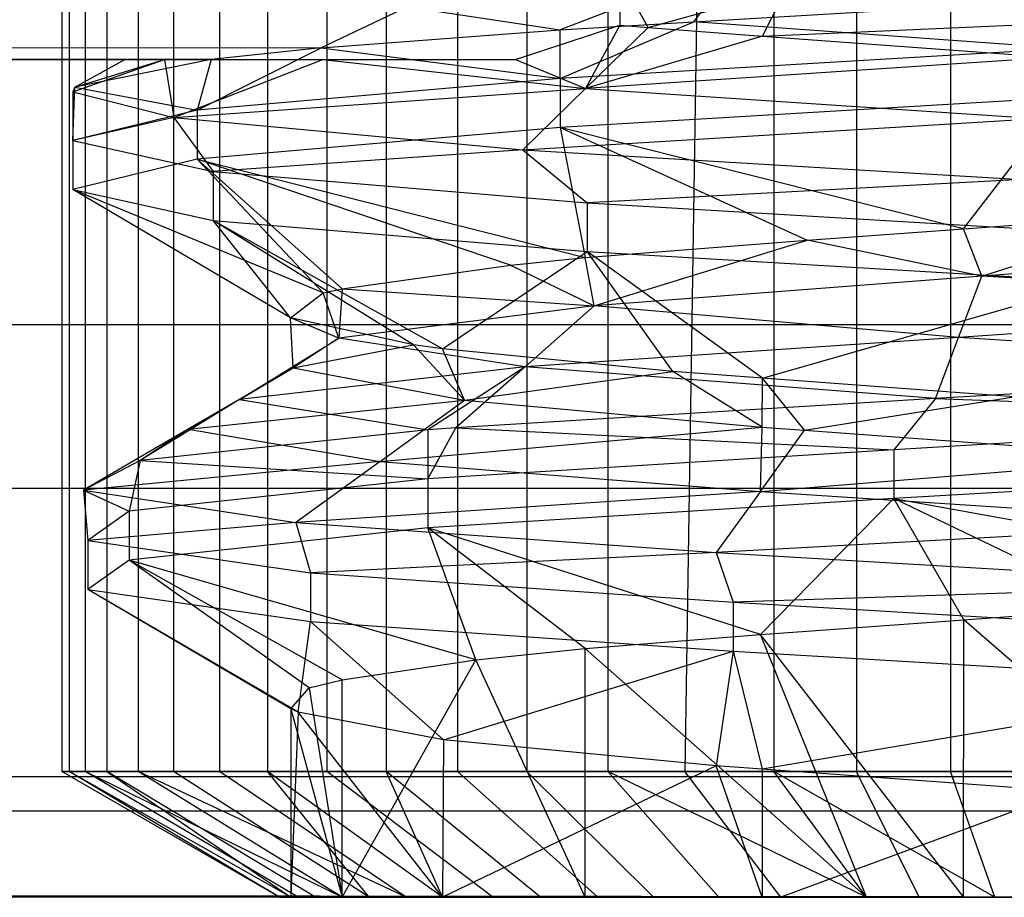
# Model space of a CAD drawing. Extents: x -23.4 to 23.6, y 0.3 to 4.
# Tile 70 of 189: x -17.297 to -17.2276, y 2.5211 to 2.583. Entities that reach past the tile are written whole.
import ezdxf

# ---------------------------------------------------------------- set-up
doc = ezdxf.new("R2010")
doc.units = 0
doc.header["$MEASUREMENT"] = 0
doc.layers.get('0').update_dxf_attribs({"color": 13, "linetype": 'CONTINUOUS'})

# ---------------------------------------------------------------- blocks, each defined once
blk = doc.blocks.new('FOURTY_V_PM_STL')
at = {"color": 0}
for p, q in [((-17.294064, 2.796708, -0.154058), (-17.294064, 2.529983, -0.154058)), ((-17.294064, 2.796708, -0.154058), (-17.294064, 2.529983, -0.154058)), ((-17.293553, 2.796708, -0.167053), (-17.293553, 2.529983, -0.167053)), ((-17.293553, 2.796708, -0.167053), (-17.293553, 2.529983, -0.167053)), ((-17.292428, 2.796708, -0.141157), (-17.292428, 2.529983, -0.141157)), ((-17.292428, 2.796708, -0.141157), (-17.292428, 2.529983, -0.141157)), ((-17.290913, 2.796708, -0.179787), (-17.290913, 2.529983, -0.179787)), ((-17.290913, 2.796708, -0.179787), (-17.290913, 2.529983, -0.179787)), ((-17.28869, 2.796708, -0.128701), (-17.28869, 2.529983, -0.128701)), ((-17.28869, 2.796708, -0.128701), (-17.28869, 2.529983, -0.128701)), ((-17.286211, 2.796708, -0.191912), (-17.286211, 2.529983, -0.191912)), ((-17.286211, 2.796708, -0.191912), (-17.286211, 2.529983, -0.191912)), ((-17.282954, 2.796708, -0.11703), (-17.282954, 2.529983, -0.11703)), ((-17.282954, 2.796708, -0.11703), (-17.282954, 2.529983, -0.11703)), ((-17.279578, 2.796708, -0.203097), (-17.279578, 2.529983, -0.203097)), ((-17.279578, 2.796708, -0.203097), (-17.279578, 2.529983, -0.203097)), ((-17.275374, 2.796708, -0.106462), (-17.275374, 2.529983, -0.106462)), ((-17.275374, 2.796708, -0.106462), (-17.275374, 2.529983, -0.106462)), ((-17.271194, 2.796708, -0.213039), (-17.271194, 2.529983, -0.213039)), ((-17.271194, 2.796708, -0.213039), (-17.271194, 2.529983, -0.213039)), ((-17.266158, 2.796708, -0.097286), (-17.266158, 2.529983, -0.097286)), ((-17.266158, 2.796708, -0.097286), (-17.266158, 2.529983, -0.097286)), ((-17.261289, 2.796708, -0.221465), (-17.261289, 2.529983, -0.221465)), ((-17.261289, 2.796708, -0.221465), (-17.261289, 2.529983, -0.221465)), ((-17.255559, 2.796708, -0.089752), (-17.255559, 2.529983, -0.089752)), ((-17.255559, 2.796708, -0.089752), (-17.255559, 2.529983, -0.089752)), ((-17.243864, 2.796708, -0.084066), (-17.243864, 2.529983, -0.084066)), ((-17.243864, 2.796708, -0.084066), (-17.243864, 2.529983, -0.084066)), ((-17.238026, 2.796708, -0.232899), (-17.238026, 2.529983, -0.232899)), ((-17.238026, 2.796708, -0.232899), (-17.238026, 2.529983, -0.232899)), ((-17.231392, 2.796708, -0.080382), (-17.231392, 2.529983, -0.080382)), ((-17.231392, 2.796708, -0.080382), (-17.231392, 2.529983, -0.080382)), ((-17.249147, 2.593727, -0.2277), (-17.250131, 2.529983, -0.228146)), ((-17.249147, 2.593727, -0.2277), (-17.250131, 2.529983, -0.228146)), ((-17.246246, 2.587143, -0.094142), (-17.258917, 2.582271, -0.09286)), ((-17.246246, 2.587143, -0.094142), (-17.258917, 2.582271, -0.09286)), ((-17.249512, 2.582837, -0.087437), (-17.246246, 2.587143, -0.094142)), ((-17.249512, 2.582837, -0.087437), (-17.246246, 2.587143, -0.094142)), ((-17.252727, 2.582431, -0.208219), (-17.254717, 2.586041, -0.206693)), ((-17.254717, 2.586041, -0.206693), (-17.254717, 2.582598, -0.206693)), ((-17.252727, 2.582431, -0.208219), (-17.24298, 2.585137, -0.214113)), ((-17.252727, 2.582431, -0.208219), (-17.24298, 2.585137, -0.214113)), ((-17.249512, 2.582837, -0.087437), (-17.215397, 2.584848, -0.079571)), ((-17.249512, 2.582837, -0.087437), (-17.215397, 2.584848, -0.079571)), ((-17.244669, 2.581815, -0.213259), (-17.24298, 2.585137, -0.214113)), ((-17.244669, 2.581815, -0.213259), (-17.24298, 2.585137, -0.214113)), ((-17.269698, 2.583896, -0.108268), (-17.275794, 2.580987, -0.108268)), ((-17.269698, 2.583896, -0.108268), (-17.275794, 2.580987, -0.108268)), ((-17.269698, 2.583896, -0.108268), (-17.258917, 2.582271, -0.09286)), ((-17.269698, 2.583896, -0.108268), (-17.258917, 2.582271, -0.09286)), ((-17.258917, 2.578827, -0.09286), (-17.249512, 2.582837, -0.087437)), ((-17.258917, 2.578827, -0.09286), (-17.249512, 2.582837, -0.087437)), ((-17.258917, 2.582271, -0.09286), (-17.249512, 2.582837, -0.087437)), ((-17.258917, 2.582271, -0.09286), (-17.249512, 2.582837, -0.087437)), ((-17.223357, 2.580934, -0.079979), (-17.249512, 2.582837, -0.087437)), ((-17.223357, 2.580934, -0.079979), (-17.249512, 2.582837, -0.087437)), ((-17.244669, 2.581815, -0.213259), (-17.215397, 2.583126, -0.220472)), ((-17.244669, 2.581815, -0.213259), (-17.215397, 2.583126, -0.220472)), ((-17.275794, 2.580987, -0.108268), (-17.258917, 2.582271, -0.09286)), ((-17.275794, 2.580987, -0.108268), (-17.258917, 2.582271, -0.09286)), ((-17.262085, 2.580173, -0.206693), (-17.254717, 2.582598, -0.206693)), ((-17.262085, 2.580173, -0.206693), (-17.254717, 2.582598, -0.206693)), ((-17.258917, 2.578827, -0.09286), (-17.258917, 2.582271, -0.09286)), ((-17.258917, 2.578827, -0.09286), (-17.258917, 2.582271, -0.09286)), ((-17.254717, 2.582598, -0.206693), (-17.257149, 2.578125, -0.214227)), ((-17.254717, 2.582598, -0.206693), (-17.257149, 2.578125, -0.214227)), ((-17.257149, 2.578125, -0.214227), (-17.252727, 2.582431, -0.208219)), ((-17.257149, 2.578125, -0.214227), (-17.252727, 2.582431, -0.208219)), ((-17.254717, 2.582598, -0.206693), (-17.252727, 2.582431, -0.208219)), ((-17.252727, 2.582431, -0.208219), (-17.244669, 2.581815, -0.213259)), ((-17.252727, 2.582431, -0.208219), (-17.244669, 2.581815, -0.213259)), ((-17.244669, 2.581815, -0.213259), (-17.257149, 2.578125, -0.214227)), ((-17.244669, 2.581815, -0.213259), (-17.257149, 2.578125, -0.214227)), ((-17.244669, 2.581815, -0.213259), (-17.224276, 2.580328, -0.219843)), ((-17.244669, 2.581815, -0.213259), (-17.224276, 2.580328, -0.219843)), ((-17.275794, 2.580987, -0.108268), (-18.435832, 2.580173, -0.108268)), ((-17.275794, 2.580987, -0.108268), (-18.435832, 2.580173, -0.108268)), ((-17.284529, 2.576606, -0.121558), (-17.275794, 2.580987, -0.108268)), ((-17.284529, 2.576606, -0.121558), (-17.275794, 2.580987, -0.108268)), ((-17.275794, 2.580987, -0.108268), (-17.283552, 2.580173, -0.119737)), ((-17.275794, 2.580987, -0.108268), (-17.283552, 2.580173, -0.119737)), ((-17.275794, 2.580987, -0.108268), (-17.258917, 2.578827, -0.09286)), ((-17.275794, 2.580987, -0.108268), (-17.258917, 2.578827, -0.09286)), ((-17.223357, 2.580934, -0.079979), (-17.258917, 2.578827, -0.09286)), ((-17.223357, 2.580934, -0.079979), (-17.258917, 2.578827, -0.09286)), ((-23.16028, 2.580173, -0.206693), (-17.262085, 2.580173, -0.206693)), ((-23.16028, 2.580173, -0.206693), (-17.262085, 2.580173, -0.206693)), ((-17.283552, 2.580173, -0.119737), (-18.435832, 2.580173, -0.108268)), ((-17.283552, 2.580173, -0.119737), (-18.435832, 2.580173, -0.108268)), ((-17.293301, 2.577901, -0.1586), (-17.286838, 2.580173, -0.171043)), ((-17.293301, 2.577901, -0.1586), (-17.286838, 2.580173, -0.171043)), ((-17.283552, 2.580173, -0.119737), (-17.293151, 2.578216, -0.152517)), ((-17.293151, 2.578216, -0.152517), (-17.289631, 2.580173, -0.145092)), ((-17.293151, 2.578216, -0.152517), (-17.289631, 2.580173, -0.145092)), ((-17.293151, 2.578216, -0.152517), (-17.286838, 2.580173, -0.171043)), ((-17.293151, 2.578216, -0.152517), (-17.286838, 2.580173, -0.171043)), ((-17.283552, 2.580173, -0.119737), (-17.293151, 2.578216, -0.152517)), ((-17.289631, 2.580173, -0.145092), (-17.286838, 2.580173, -0.171043)), ((-17.283552, 2.580173, -0.119737), (-17.289631, 2.580173, -0.145092)), ((-17.283552, 2.580173, -0.119737), (-17.289631, 2.580173, -0.145092)), ((-17.289631, 2.580173, -0.145092), (-17.286838, 2.580173, -0.171043)), ((-17.286838, 2.580173, -0.171043), (-17.275673, 2.580173, -0.193104)), ((-17.286838, 2.580173, -0.171043), (-17.275673, 2.580173, -0.193104)), ((-17.286838, 2.580173, -0.171043), (-17.286172, 2.576085, -0.190048)), ((-17.286838, 2.580173, -0.171043), (-17.286172, 2.576085, -0.190048)), ((-17.286172, 2.576085, -0.190048), (-17.275673, 2.580173, -0.193104)), ((-17.286172, 2.576085, -0.190048), (-17.275673, 2.580173, -0.193104)), ((-17.283552, 2.580173, -0.119737), (-17.284529, 2.576606, -0.121558)), ((-17.283552, 2.580173, -0.119737), (-17.284529, 2.576606, -0.121558)), ((-17.275673, 2.580173, -0.193104), (-17.262085, 2.580173, -0.206693)), ((-17.275673, 2.580173, -0.193104), (-17.262085, 2.580173, -0.206693)), ((-17.275673, 2.580173, -0.193104), (-17.257149, 2.578125, -0.214227)), ((-17.275673, 2.580173, -0.193104), (-17.257149, 2.578125, -0.214227)), ((-17.262085, 2.580173, -0.206693), (-17.257149, 2.578125, -0.214227)), ((-17.262085, 2.580173, -0.206693), (-17.257149, 2.578125, -0.214227)), ((-17.224276, 2.580328, -0.219843), (-17.257149, 2.578125, -0.214227)), ((-17.224276, 2.580328, -0.219843), (-17.257149, 2.578125, -0.214227)), ((-17.258917, 2.578827, -0.09286), (-17.284529, 2.576606, -0.121558)), ((-17.258917, 2.578827, -0.09286), (-17.284529, 2.576606, -0.121558)), ((-17.258917, 2.578827, -0.09286), (-17.258917, 2.575382, -0.09286)), ((-17.258917, 2.578827, -0.09286), (-17.258917, 2.575382, -0.09286)), ((-17.293151, 2.578216, -0.152517), (-17.293301, 2.577901, -0.1586)), ((-17.293301, 2.574456, -0.1586), (-17.293151, 2.578216, -0.152517)), ((-17.293151, 2.578216, -0.152517), (-17.293301, 2.577901, -0.1586)), ((-17.293301, 2.574456, -0.1586), (-17.293151, 2.578216, -0.152517)), ((-17.293301, 2.577901, -0.1586), (-17.286172, 2.576085, -0.190048)), ((-17.293301, 2.577901, -0.1586), (-17.286172, 2.576085, -0.190048)), ((-17.293301, 2.577901, -0.1586), (-17.293301, 2.574456, -0.1586)), ((-17.293301, 2.577901, -0.1586), (-17.293301, 2.574456, -0.1586)), ((-17.293151, 2.578216, -0.152517), (-17.284529, 2.576606, -0.121558)), ((-17.293151, 2.578216, -0.152517), (-17.284529, 2.576606, -0.121558)), ((-17.286172, 2.576085, -0.190048), (-17.257149, 2.578125, -0.214227)), ((-17.286172, 2.576085, -0.190048), (-17.257149, 2.578125, -0.214227)), ((-17.261569, 2.573819, -0.220234), (-17.257149, 2.578125, -0.214227)), ((-17.261569, 2.573819, -0.220234), (-17.257149, 2.578125, -0.214227)), ((-17.257149, 2.578125, -0.214227), (-17.225327, 2.576022, -0.227227)), ((-17.257149, 2.578125, -0.214227), (-17.225327, 2.576022, -0.227227)), ((-17.223357, 2.577489, -0.079979), (-17.258917, 2.575382, -0.09286)), ((-17.223357, 2.577489, -0.079979), (-17.258917, 2.575382, -0.09286)), ((-17.230472, 2.568247, -0.096318), (-17.223357, 2.577489, -0.079979)), ((-17.230472, 2.568247, -0.096318), (-17.223357, 2.577489, -0.079979)), ((-17.284529, 2.576606, -0.121558), (-17.293301, 2.574456, -0.1586)), ((-17.284529, 2.576606, -0.121558), (-17.293301, 2.574456, -0.1586)), ((-17.284529, 2.576606, -0.121558), (-17.284529, 2.573161, -0.121558)), ((-17.284529, 2.576606, -0.121558), (-17.284529, 2.573161, -0.121558)), ((-17.286172, 2.576085, -0.190048), (-17.293301, 2.574456, -0.1586)), ((-17.286172, 2.576085, -0.190048), (-17.293301, 2.574456, -0.1586)), ((-17.286172, 2.576085, -0.190048), (-17.261569, 2.573819, -0.220234)), ((-17.286172, 2.576085, -0.190048), (-17.261569, 2.573819, -0.220234)), ((-17.286172, 2.576085, -0.190048), (-17.283392, 2.57228, -0.195511)), ((-17.286172, 2.576085, -0.190048), (-17.283392, 2.57228, -0.195511)), ((-17.261569, 2.573819, -0.220234), (-17.225327, 2.576022, -0.227227)), ((-17.261569, 2.573819, -0.220234), (-17.225327, 2.576022, -0.227227)), ((-17.258917, 2.575382, -0.09286), (-17.284529, 2.573161, -0.121558)), ((-17.258917, 2.575382, -0.09286), (-17.284529, 2.573161, -0.121558)), ((-17.230472, 2.568247, -0.096318), (-17.258917, 2.575382, -0.09286)), ((-17.258917, 2.575382, -0.09286), (-17.257171, 2.566207, -0.110333)), ((-17.258917, 2.575382, -0.09286), (-17.257171, 2.566207, -0.110333)), ((-17.258917, 2.575382, -0.09286), (-17.2415, 2.567443, -0.100151)), ((-17.258917, 2.575382, -0.09286), (-17.2415, 2.567443, -0.100151)), ((-17.230472, 2.568247, -0.096318), (-17.258917, 2.575382, -0.09286)), ((-17.293301, 2.574456, -0.1586), (-17.283392, 2.57228, -0.195511)), ((-17.293301, 2.574456, -0.1586), (-17.283392, 2.57228, -0.195511)), ((-17.293301, 2.574456, -0.1586), (-17.293301, 2.571011, -0.1586)), ((-17.293301, 2.574456, -0.1586), (-17.293301, 2.571011, -0.1586)), ((-17.261569, 2.573819, -0.220234), (-17.283392, 2.57228, -0.195511)), ((-17.261569, 2.573819, -0.220234), (-17.283392, 2.57228, -0.195511)), ((-17.261569, 2.573819, -0.220234), (-17.226379, 2.571716, -0.234611)), ((-17.261569, 2.573819, -0.220234), (-17.226379, 2.571716, -0.234611)), ((-17.261569, 2.573819, -0.220234), (-17.257021, 2.570081, -0.223339)), ((-17.261569, 2.573819, -0.220234), (-17.257021, 2.570081, -0.223339)), ((-17.284529, 2.573161, -0.121558), (-17.293301, 2.571011, -0.1586)), ((-17.284529, 2.573161, -0.121558), (-17.293301, 2.571011, -0.1586)), ((-17.262423, 2.565685, -0.115567), (-17.284529, 2.573161, -0.121558)), ((-17.284529, 2.573161, -0.121558), (-17.257171, 2.566207, -0.110333)), ((-17.284529, 2.573161, -0.121558), (-17.257171, 2.566207, -0.110333)), ((-17.274297, 2.564016, -0.135145), (-17.284529, 2.573161, -0.121558)), ((-17.262423, 2.565685, -0.115567), (-17.284529, 2.573161, -0.121558)), ((-17.274297, 2.564016, -0.135145), (-17.284529, 2.573161, -0.121558)), ((-17.275635, 2.56372, -0.139052), (-17.284529, 2.573161, -0.121558)), ((-17.275635, 2.56372, -0.139052), (-17.284529, 2.573161, -0.121558)), ((-17.283392, 2.57228, -0.195511), (-17.257021, 2.570081, -0.223339)), ((-17.283392, 2.57228, -0.195511), (-17.257021, 2.570081, -0.223339)), ((-17.283392, 2.57228, -0.195511), (-17.283392, 2.568835, -0.195511)), ((-17.283392, 2.57228, -0.195511), (-17.283392, 2.568835, -0.195511)), ((-17.226379, 2.571716, -0.234611), (-17.257021, 2.570081, -0.223339)), ((-17.226379, 2.571716, -0.234611), (-17.257021, 2.570081, -0.223339)), ((-17.293301, 2.571011, -0.1586), (-17.283392, 2.568835, -0.195511)), ((-17.275635, 2.56372, -0.139052), (-17.293301, 2.571011, -0.1586)), ((-17.275635, 2.56372, -0.139052), (-17.293301, 2.571011, -0.1586)), ((-17.277953, 2.561972, -0.164893), (-17.293301, 2.571011, -0.1586)), ((-17.277953, 2.561972, -0.164893), (-17.293301, 2.571011, -0.1586)), ((-17.293301, 2.571011, -0.1586), (-17.283392, 2.568835, -0.195511)), ((-17.257021, 2.570081, -0.223339), (-17.220972, 2.567952, -0.235189)), ((-17.257021, 2.570081, -0.223339), (-17.220972, 2.567952, -0.235189)), ((-17.257021, 2.570081, -0.223339), (-17.257021, 2.566636, -0.223339)), ((-17.257021, 2.570081, -0.223339), (-17.257021, 2.566636, -0.223339)), ((-17.283392, 2.568835, -0.195511), (-17.257021, 2.566636, -0.223339)), ((-17.277953, 2.561972, -0.164893), (-17.283392, 2.568835, -0.195511)), ((-17.269262, 2.560061, -0.190141), (-17.283392, 2.568835, -0.195511)), ((-17.277953, 2.561972, -0.164893), (-17.283392, 2.568835, -0.195511)), ((-17.269262, 2.560061, -0.190141), (-17.283392, 2.568835, -0.195511)), ((-17.267239, 2.55979, -0.193267), (-17.283392, 2.568835, -0.195511)), ((-17.267239, 2.55979, -0.193267), (-17.283392, 2.568835, -0.195511)), ((-17.283392, 2.568835, -0.195511), (-17.257021, 2.566636, -0.223339)), ((-17.230472, 2.568247, -0.096318), (-17.215467, 2.569341, -0.094488)), ((-17.230472, 2.568247, -0.096318), (-17.215467, 2.569341, -0.094488)), ((-17.229195, 2.564895, -0.096018), (-17.215467, 2.569341, -0.094488)), ((-17.229195, 2.564895, -0.096018), (-17.215467, 2.569341, -0.094488)), ((-17.2415, 2.567443, -0.100151), (-17.230472, 2.568247, -0.096318)), ((-17.2415, 2.567443, -0.100151), (-17.230472, 2.568247, -0.096318)), ((-17.229195, 2.564895, -0.096018), (-17.230472, 2.568247, -0.096318)), ((-17.229195, 2.564895, -0.096018), (-17.230472, 2.568247, -0.096318)), ((-17.257171, 2.566207, -0.110333), (-17.2415, 2.567443, -0.100151)), ((-17.257171, 2.566207, -0.110333), (-17.2415, 2.567443, -0.100151)), ((-17.256533, 2.562821, -0.109775), (-17.2415, 2.567443, -0.100151)), ((-17.256533, 2.562821, -0.109775), (-17.2415, 2.567443, -0.100151)), ((-17.229195, 2.564895, -0.096018), (-17.2415, 2.567443, -0.100151)), ((-17.229195, 2.564895, -0.096018), (-17.2415, 2.567443, -0.100151)), ((-17.197535, 2.567204, -0.097074), (-17.229195, 2.564895, -0.096018)), ((-17.197535, 2.567204, -0.097074), (-17.229195, 2.564895, -0.096018)), ((-17.267239, 2.55979, -0.193267), (-17.257021, 2.566636, -0.223339)), ((-17.267239, 2.55979, -0.193267), (-17.257021, 2.566636, -0.223339)), ((-17.262423, 2.565685, -0.115567), (-17.257171, 2.566207, -0.110333)), ((-17.262423, 2.565685, -0.115567), (-17.257171, 2.566207, -0.110333)), ((-17.256533, 2.562821, -0.109775), (-17.257171, 2.566207, -0.110333)), ((-17.256533, 2.562821, -0.109775), (-17.257171, 2.566207, -0.110333)), ((-17.257021, 2.566636, -0.223339), (-17.220972, 2.564507, -0.235189)), ((-17.250991, 2.558176, -0.209453), (-17.257021, 2.566636, -0.223339)), ((-17.250991, 2.558176, -0.209453), (-17.257021, 2.566636, -0.223339)), ((-17.244669, 2.557701, -0.213259), (-17.257021, 2.566636, -0.223339)), ((-17.244669, 2.557701, -0.213259), (-17.257021, 2.566636, -0.223339)), ((-17.257021, 2.566636, -0.223339), (-17.220972, 2.564507, -0.235189)), ((-17.274297, 2.564016, -0.135145), (-17.262423, 2.565685, -0.115567)), ((-17.274297, 2.564016, -0.135145), (-17.262423, 2.565685, -0.115567)), ((-17.262423, 2.565685, -0.115567), (-17.256533, 2.562821, -0.109775)), ((-17.262423, 2.565685, -0.115567), (-17.256533, 2.562821, -0.109775)), ((-17.229195, 2.564895, -0.096018), (-17.256533, 2.562821, -0.109775)), ((-17.229195, 2.564895, -0.096018), (-17.256533, 2.562821, -0.109775)), ((-17.230828, 2.560589, -0.088741), (-17.229195, 2.564895, -0.096018)), ((-17.230828, 2.560589, -0.088741), (-17.229195, 2.564895, -0.096018)), ((-17.195423, 2.562898, -0.089922), (-17.229195, 2.564895, -0.096018)), ((-17.195423, 2.562898, -0.089922), (-17.229195, 2.564895, -0.096018)), ((-17.275635, 2.56372, -0.139052), (-17.274297, 2.564016, -0.135145)), ((-17.274297, 2.564016, -0.135145), (-17.274536, 2.560522, -0.135788)), ((-17.274297, 2.564016, -0.135145), (-17.256533, 2.562821, -0.109775)), ((-17.274297, 2.564016, -0.135145), (-17.256533, 2.562821, -0.109775)), ((-17.244669, 2.557701, -0.213259), (-17.220972, 2.564507, -0.235189)), ((-17.244669, 2.557701, -0.213259), (-17.220972, 2.564507, -0.235189)), ((-17.277953, 2.561972, -0.164893), (-17.275635, 2.56372, -0.139052)), ((-17.277953, 2.561972, -0.164893), (-17.275635, 2.56372, -0.139052)), ((-17.274536, 2.560522, -0.135788), (-17.275635, 2.56372, -0.139052)), ((-17.256533, 2.562821, -0.109775), (-17.274536, 2.560522, -0.135788)), ((-17.256533, 2.562821, -0.109775), (-17.274536, 2.560522, -0.135788)), ((-17.261405, 2.558515, -0.104127), (-17.256533, 2.562821, -0.109775)), ((-17.261405, 2.558515, -0.104127), (-17.256533, 2.562821, -0.109775)), ((-17.230828, 2.560589, -0.088741), (-17.256533, 2.562821, -0.109775)), ((-17.230828, 2.560589, -0.088741), (-17.256533, 2.562821, -0.109775)), ((-17.195423, 2.562898, -0.089922), (-17.230828, 2.560589, -0.088741)), ((-17.195423, 2.562898, -0.089922), (-17.230828, 2.560589, -0.088741)), ((-17.274536, 2.560522, -0.135788), (-17.277953, 2.561972, -0.164893)), ((-17.274536, 2.560522, -0.135788), (-17.277953, 2.561972, -0.164893)), ((-17.277771, 2.558433, -0.166289), (-17.277953, 2.561972, -0.164893)), ((-17.277771, 2.558433, -0.166289), (-17.277953, 2.561972, -0.164893)), ((-17.269262, 2.560061, -0.190141), (-17.277953, 2.561972, -0.164893)), ((-17.269262, 2.560061, -0.190141), (-17.277953, 2.561972, -0.164893)), ((23.138932, 2.561477, -0.766727), (-23.16028, 2.561477, -0.766727)), ((23.138932, 2.561477, -0.766727), (-23.16028, 2.561477, -0.766727)), ((-17.28154, 2.556216, -0.13322), (-17.274536, 2.560522, -0.135788)), ((-17.28154, 2.556216, -0.13322), (-17.274536, 2.560522, -0.135788)), ((-17.274536, 2.560522, -0.135788), (-17.277771, 2.558433, -0.166289)), ((-17.274536, 2.560522, -0.135788), (-17.277771, 2.558433, -0.166289)), ((-17.261405, 2.558515, -0.104127), (-17.274536, 2.560522, -0.135788)), ((-17.261405, 2.558515, -0.104127), (-17.274536, 2.560522, -0.135788)), ((-17.230828, 2.560589, -0.088741), (-17.261405, 2.558515, -0.104127)), ((-17.230828, 2.560589, -0.088741), (-17.261405, 2.558515, -0.104127)), ((-17.232467, 2.556283, -0.081464), (-17.230828, 2.560589, -0.088741)), ((-17.232467, 2.556283, -0.081464), (-17.230828, 2.560589, -0.088741)), ((-17.196535, 2.558401, -0.081889), (-17.230828, 2.560589, -0.088741)), ((-17.196535, 2.558401, -0.081889), (-17.230828, 2.560589, -0.088741)), ((-17.277771, 2.558433, -0.166289), (-17.269262, 2.560061, -0.190141)), ((-17.277771, 2.558433, -0.166289), (-17.269262, 2.560061, -0.190141)), ((-17.265671, 2.556151, -0.195433), (-17.269262, 2.560061, -0.190141)), ((-17.267239, 2.55979, -0.193267), (-17.269262, 2.560061, -0.190141)), ((-17.265671, 2.556151, -0.195433), (-17.267239, 2.55979, -0.193267)), ((-17.250991, 2.558176, -0.209453), (-17.267239, 2.55979, -0.193267)), ((-17.250991, 2.558176, -0.209453), (-17.267239, 2.55979, -0.193267)), ((-17.285157, 2.554127, -0.167332), (-17.277771, 2.558433, -0.166289)), ((-17.285157, 2.554127, -0.167332), (-17.277771, 2.558433, -0.166289)), ((-17.261405, 2.558515, -0.104127), (-17.28154, 2.556216, -0.13322)), ((-17.261405, 2.558515, -0.104127), (-17.28154, 2.556216, -0.13322)), ((-17.28154, 2.556216, -0.13322), (-17.277771, 2.558433, -0.166289)), ((-17.28154, 2.556216, -0.13322), (-17.277771, 2.558433, -0.166289)), ((-17.277771, 2.558433, -0.166289), (-17.265671, 2.556151, -0.195433)), ((-17.277771, 2.558433, -0.166289), (-17.265671, 2.556151, -0.195433)), ((-17.261405, 2.558515, -0.104127), (-17.268257, 2.55406, -0.100248)), ((-17.261405, 2.558515, -0.104127), (-17.268257, 2.55406, -0.100248)), ((-17.261405, 2.558515, -0.104127), (-17.266276, 2.554209, -0.098478)), ((-17.261405, 2.558515, -0.104127), (-17.266276, 2.554209, -0.098478)), ((-17.232467, 2.556283, -0.081464), (-17.261405, 2.558515, -0.104127)), ((-17.232467, 2.556283, -0.081464), (-17.261405, 2.558515, -0.104127)), ((-17.196535, 2.558401, -0.081889), (-17.232467, 2.556283, -0.081464)), ((-17.196535, 2.558401, -0.081889), (-17.232467, 2.556283, -0.081464)), ((-17.265671, 2.556151, -0.195433), (-17.250991, 2.558176, -0.209453)), ((-17.265671, 2.556151, -0.195433), (-17.250991, 2.558176, -0.209453)), ((-17.244674, 2.554256, -0.213256), (-17.250991, 2.558176, -0.209453)), ((-17.244674, 2.554256, -0.213256), (-17.250991, 2.558176, -0.209453)), ((-17.244669, 2.557701, -0.213259), (-17.250991, 2.558176, -0.209453)), ((-17.244669, 2.557701, -0.213259), (-17.250991, 2.558176, -0.209453)), ((-17.244674, 2.554256, -0.213256), (-17.244669, 2.557701, -0.213259)), ((-17.241689, 2.554039, -0.214723), (-17.244669, 2.557701, -0.213259)), ((-17.226933, 2.556408, -0.219407), (-17.244669, 2.557701, -0.213259)), ((-17.226933, 2.556408, -0.219407), (-17.244669, 2.557701, -0.213259)), ((-17.232467, 2.556283, -0.081464), (-17.266276, 2.554209, -0.098478)), ((-17.232467, 2.556283, -0.081464), (-17.266276, 2.554209, -0.098478)), ((-17.241689, 2.554039, -0.214723), (-17.226933, 2.556408, -0.219407)), ((-17.241689, 2.554039, -0.214723), (-17.226933, 2.556408, -0.219407)), ((-17.232467, 2.556283, -0.081464), (-17.235399, 2.552665, -0.082183)), ((-17.232467, 2.556283, -0.081464), (-17.235399, 2.552665, -0.082183)), ((-17.232467, 2.556283, -0.081464), (-17.196535, 2.554956, -0.081889)), ((-17.232467, 2.556283, -0.081464), (-17.196535, 2.554956, -0.081889)), ((-17.28154, 2.556216, -0.13322), (-17.288542, 2.55191, -0.130652)), ((-17.28154, 2.556216, -0.13322), (-17.288542, 2.55191, -0.130652)), ((-17.28154, 2.556216, -0.13322), (-17.285157, 2.554127, -0.167332)), ((-17.28154, 2.556216, -0.13322), (-17.285157, 2.554127, -0.167332)), ((-17.285157, 2.554127, -0.167332), (-17.265671, 2.556151, -0.195433)), ((-17.285157, 2.554127, -0.167332), (-17.265671, 2.556151, -0.195433)), ((-17.28154, 2.556216, -0.13322), (-17.268257, 2.55406, -0.100248)), ((-17.28154, 2.556216, -0.13322), (-17.268257, 2.55406, -0.100248)), ((-17.271628, 2.551845, -0.199927), (-17.265671, 2.556151, -0.195433)), ((-17.271628, 2.551845, -0.199927), (-17.265671, 2.556151, -0.195433)), ((-17.265671, 2.556151, -0.195433), (-17.244674, 2.554256, -0.213256)), ((-17.265671, 2.556151, -0.195433), (-17.244674, 2.554256, -0.213256)), ((-17.196535, 2.554956, -0.081889), (-17.235399, 2.552665, -0.082183)), ((-17.196535, 2.554956, -0.081889), (-17.235399, 2.552665, -0.082183)), ((-17.271628, 2.551845, -0.199927), (-17.244674, 2.554256, -0.213256)), ((-17.271628, 2.551845, -0.199927), (-17.244674, 2.554256, -0.213256)), ((-17.266276, 2.554209, -0.098478), (-17.268257, 2.55406, -0.100248)), ((-17.268257, 2.550615, -0.100248), (-17.266276, 2.554209, -0.098478)), ((-17.266276, 2.554209, -0.098478), (-17.235399, 2.552665, -0.082183)), ((-17.266276, 2.554209, -0.098478), (-17.235399, 2.552665, -0.082183)), ((-17.244805, 2.549733, -0.221501), (-17.244674, 2.554256, -0.213256)), ((-17.244805, 2.549733, -0.221501), (-17.244674, 2.554256, -0.213256)), ((-17.244674, 2.554256, -0.213256), (-17.241689, 2.554039, -0.214723)), ((-17.285157, 2.554127, -0.167332), (-17.292541, 2.549821, -0.168375)), ((-17.285157, 2.554127, -0.167332), (-17.292541, 2.549821, -0.168375)), ((-17.285157, 2.554127, -0.167332), (-17.288542, 2.55191, -0.130652)), ((-17.285157, 2.554127, -0.167332), (-17.288542, 2.55191, -0.130652)), ((-17.268257, 2.55406, -0.100248), (-17.288542, 2.55191, -0.130652)), ((-17.268257, 2.55406, -0.100248), (-17.288542, 2.55191, -0.130652)), ((-17.285157, 2.554127, -0.167332), (-17.271628, 2.551845, -0.199927)), ((-17.285157, 2.554127, -0.167332), (-17.271628, 2.551845, -0.199927)), ((-17.268257, 2.55406, -0.100248), (-17.268257, 2.550615, -0.100248)), ((-17.244805, 2.549733, -0.221501), (-17.241689, 2.554039, -0.214723)), ((-17.244805, 2.549733, -0.221501), (-17.241689, 2.554039, -0.214723)), ((-17.241689, 2.554039, -0.214723), (-17.215397, 2.552122, -0.220472)), ((-17.241689, 2.554039, -0.214723), (-17.215397, 2.552122, -0.220472)), ((-17.235399, 2.552665, -0.082183), (-17.268257, 2.550615, -0.100248)), ((-17.235399, 2.552665, -0.082183), (-17.268257, 2.550615, -0.100248)), ((-17.244805, 2.549733, -0.221501), (-17.215397, 2.552122, -0.220472)), ((-17.244805, 2.549733, -0.221501), (-17.215397, 2.552122, -0.220472)), ((-17.235399, 2.552665, -0.082183), (-17.235399, 2.54922, -0.082183)), ((-17.235399, 2.552665, -0.082183), (-17.235399, 2.54922, -0.082183)), ((-17.288542, 2.55191, -0.130652), (-17.292541, 2.549821, -0.168375)), ((-17.288542, 2.55191, -0.130652), (-17.292541, 2.549821, -0.168375)), ((-17.271628, 2.551845, -0.199927), (-17.292541, 2.549821, -0.168375)), ((-17.271628, 2.551845, -0.199927), (-17.292541, 2.549821, -0.168375)), ((-17.288542, 2.55191, -0.130652), (-17.289321, 2.548328, -0.132885)), ((-17.288542, 2.55191, -0.130652), (-17.289321, 2.548328, -0.132885)), ((-17.288542, 2.55191, -0.130652), (-17.268257, 2.550615, -0.100248)), ((-17.288542, 2.55191, -0.130652), (-17.268257, 2.550615, -0.100248)), ((-17.271628, 2.551845, -0.199927), (-17.277579, 2.547539, -0.204421)), ((-17.271628, 2.551845, -0.199927), (-17.277579, 2.547539, -0.204421)), ((-17.271628, 2.551845, -0.199927), (-17.244805, 2.549733, -0.221501)), ((-17.271628, 2.551845, -0.199927), (-17.244805, 2.549733, -0.221501)), ((-17.196535, 2.551511, -0.081889), (-17.235399, 2.54922, -0.082183)), ((-17.196535, 2.551511, -0.081889), (-17.235399, 2.54922, -0.082183)), ((-17.268257, 2.550615, -0.100248), (-17.289321, 2.548328, -0.132885)), ((-17.268257, 2.550615, -0.100248), (-17.289321, 2.548328, -0.132885)), ((-17.268257, 2.550615, -0.100248), (-17.268257, 2.54717, -0.100248)), ((-17.268257, 2.550615, -0.100248), (-17.268257, 2.54717, -0.100248)), ((23.138932, 2.549946, -0.028828), (-23.16028, 2.549946, -0.028828)), ((23.138932, 2.549946, -0.028828), (-23.16028, 2.549946, -0.028828)), ((-17.292541, 2.549821, -0.168375), (-17.277579, 2.547539, -0.204421)), ((-17.292541, 2.549821, -0.168375), (-17.277579, 2.547539, -0.204421)), ((-17.292541, 2.549821, -0.168375), (-17.29224, 2.546267, -0.170328)), ((-17.292541, 2.549821, -0.168375), (-17.29224, 2.546267, -0.170328)), ((-17.292541, 2.549821, -0.168375), (-17.289321, 2.548328, -0.132885)), ((-17.292541, 2.549821, -0.168375), (-17.289321, 2.548328, -0.132885)), ((-17.244805, 2.549733, -0.221501), (-17.277579, 2.547539, -0.204421)), ((-17.244805, 2.549733, -0.221501), (-17.277579, 2.547539, -0.204421)), ((-17.244805, 2.549733, -0.221501), (-17.247916, 2.545427, -0.228278)), ((-17.244805, 2.549733, -0.221501), (-17.247916, 2.545427, -0.228278)), ((-17.244805, 2.549733, -0.221501), (-17.210197, 2.547476, -0.227739)), ((-17.244805, 2.549733, -0.221501), (-17.210197, 2.547476, -0.227739)), ((-17.235399, 2.54922, -0.082183), (-17.268257, 2.54717, -0.100248)), ((-17.235399, 2.54922, -0.082183), (-17.268257, 2.54717, -0.100248)), ((-17.244787, 2.539644, -0.101763), (-17.235399, 2.54922, -0.082183)), ((-17.244787, 2.539644, -0.101763), (-17.235399, 2.54922, -0.082183)), ((-17.219315, 2.541501, -0.09461), (-17.235399, 2.54922, -0.082183)), ((-17.235399, 2.54922, -0.082183), (-17.200327, 2.542886, -0.096317)), ((-17.235399, 2.54922, -0.082183), (-17.200327, 2.542886, -0.096317)), ((-17.230467, 2.540688, -0.096318), (-17.235399, 2.54922, -0.082183)), ((-17.219315, 2.541501, -0.09461), (-17.235399, 2.54922, -0.082183)), ((-17.230467, 2.540688, -0.096318), (-17.235399, 2.54922, -0.082183)), ((-17.289321, 2.548328, -0.132885), (-17.29224, 2.546267, -0.170328)), ((-17.289321, 2.548328, -0.132885), (-17.29224, 2.546267, -0.170328)), ((-17.289321, 2.548328, -0.132885), (-17.289321, 2.544883, -0.132885)), ((-17.289321, 2.548328, -0.132885), (-17.289321, 2.544883, -0.132885)), ((-17.277579, 2.547539, -0.204421), (-17.29224, 2.546267, -0.170328)), ((-17.277579, 2.547539, -0.204421), (-17.29224, 2.546267, -0.170328)), ((-17.277579, 2.547539, -0.204421), (-17.247916, 2.545427, -0.228278)), ((-17.277579, 2.547539, -0.204421), (-17.247916, 2.545427, -0.228278)), ((-17.277579, 2.547539, -0.204421), (-17.27654, 2.543995, -0.205764)), ((-17.277579, 2.547539, -0.204421), (-17.27654, 2.543995, -0.205764)), ((-17.210197, 2.547476, -0.227739), (-17.247916, 2.545427, -0.228278)), ((-17.210197, 2.547476, -0.227739), (-17.247916, 2.545427, -0.228278)), ((-17.268257, 2.54717, -0.100248), (-17.289321, 2.544883, -0.132885)), ((-17.268257, 2.54717, -0.100248), (-17.289321, 2.544883, -0.132885)), ((-17.244787, 2.539644, -0.101763), (-17.268257, 2.54717, -0.100248)), ((-17.257171, 2.538648, -0.11033), (-17.268257, 2.54717, -0.100248)), ((-17.244787, 2.539644, -0.101763), (-17.268257, 2.54717, -0.100248)), ((-17.257171, 2.538648, -0.11033), (-17.268257, 2.54717, -0.100248)), ((-17.264878, 2.537851, -0.118499), (-17.268257, 2.54717, -0.100248)), ((-17.264878, 2.537851, -0.118499), (-17.268257, 2.54717, -0.100248)), ((-17.29224, 2.546267, -0.170328), (-17.27654, 2.543995, -0.205764)), ((-17.29224, 2.546267, -0.170328), (-17.27654, 2.543995, -0.205764)), ((-17.29224, 2.546267, -0.170328), (-17.29224, 2.542822, -0.170328)), ((-17.29224, 2.546267, -0.170328), (-17.29224, 2.542822, -0.170328)), ((-17.247916, 2.545427, -0.228278), (-17.27654, 2.543995, -0.205764)), ((-17.247916, 2.545427, -0.228278), (-17.27654, 2.543995, -0.205764)), ((-17.247916, 2.545427, -0.228278), (-17.209648, 2.54317, -0.235177)), ((-17.247916, 2.545427, -0.228278), (-17.209648, 2.54317, -0.235177)), ((-17.247916, 2.545427, -0.228278), (-17.246725, 2.541912, -0.228813)), ((-17.247916, 2.545427, -0.228278), (-17.246725, 2.541912, -0.228813)), ((-17.289321, 2.544883, -0.132885), (-17.29224, 2.542822, -0.170328)), ((-17.289321, 2.544883, -0.132885), (-17.29224, 2.542822, -0.170328)), ((-17.264878, 2.537851, -0.118499), (-17.289321, 2.544883, -0.132885)), ((-17.274297, 2.536457, -0.135141), (-17.289321, 2.544883, -0.132885)), ((-17.264878, 2.537851, -0.118499), (-17.289321, 2.544883, -0.132885)), ((-17.274297, 2.536457, -0.135141), (-17.289321, 2.544883, -0.132885)), ((-17.276634, 2.535894, -0.14271), (-17.289321, 2.544883, -0.132885)), ((-17.276634, 2.535894, -0.14271), (-17.289321, 2.544883, -0.132885)), ((-17.27654, 2.543995, -0.205764), (-17.246725, 2.541912, -0.228813)), ((-17.27654, 2.543995, -0.205764), (-17.246725, 2.541912, -0.228813)), ((-17.27654, 2.543995, -0.205764), (-17.27654, 2.54055, -0.205764)), ((-17.27654, 2.543995, -0.205764), (-17.27654, 2.54055, -0.205764)), ((-17.209648, 2.54317, -0.235177), (-17.246725, 2.541912, -0.228813)), ((-17.209648, 2.54317, -0.235177), (-17.246725, 2.541912, -0.228813)), ((-17.29224, 2.542822, -0.170328), (-17.27654, 2.54055, -0.205764)), ((-17.277931, 2.534401, -0.165075), (-17.29224, 2.542822, -0.170328)), ((-17.277931, 2.534401, -0.165075), (-17.29224, 2.542822, -0.170328)), ((-17.277404, 2.534161, -0.168572), (-17.29224, 2.542822, -0.170328)), ((-17.277404, 2.534161, -0.168572), (-17.29224, 2.542822, -0.170328)), ((-17.29224, 2.542822, -0.170328), (-17.27654, 2.54055, -0.205764)), ((-17.246725, 2.541912, -0.228813), (-17.208629, 2.539666, -0.235095)), ((-17.246725, 2.541912, -0.228813), (-17.208629, 2.539666, -0.235095)), ((-17.246725, 2.541912, -0.228813), (-17.246725, 2.538467, -0.228813)), ((-17.246725, 2.541912, -0.228813), (-17.246725, 2.538467, -0.228813)), ((-17.230467, 2.540688, -0.096318), (-17.219315, 2.541501, -0.09461)), ((-17.230467, 2.540688, -0.096318), (-17.219315, 2.541501, -0.09461)), ((-17.277404, 2.534161, -0.168572), (-17.27654, 2.54055, -0.205764)), ((-17.277404, 2.534161, -0.168572), (-17.27654, 2.54055, -0.205764)), ((-17.27654, 2.54055, -0.205764), (-17.246725, 2.538467, -0.228813)), ((-17.267164, 2.532222, -0.193372), (-17.27654, 2.54055, -0.205764)), ((-17.267164, 2.532222, -0.193372), (-17.27654, 2.54055, -0.205764)), ((-17.27654, 2.54055, -0.205764), (-17.246725, 2.538467, -0.228813)), ((-17.244787, 2.539644, -0.101763), (-17.230467, 2.540688, -0.096318)), ((-17.244787, 2.539644, -0.101763), (-17.230467, 2.540688, -0.096318)), ((-17.230472, 2.52114, -0.096313), (-17.230467, 2.540688, -0.096318)), ((-17.230472, 2.52114, -0.096313), (-17.230467, 2.540688, -0.096318)), ((-17.208024, 2.52118, -0.094915), (-17.230467, 2.540688, -0.096318)), ((-17.208024, 2.52118, -0.094915), (-17.230467, 2.540688, -0.096318)), ((-17.257171, 2.538648, -0.11033), (-17.244787, 2.539644, -0.101763)), ((-17.257171, 2.538648, -0.11033), (-17.244787, 2.539644, -0.101763)), ((-17.230472, 2.52114, -0.096313), (-17.244787, 2.539644, -0.101763)), ((-17.230472, 2.52114, -0.096313), (-17.244787, 2.539644, -0.101763)), ((-17.237319, 2.521118, -0.098425), (-17.244787, 2.539644, -0.101763)), ((-17.237319, 2.521118, -0.098425), (-17.244787, 2.539644, -0.101763)), ((-17.267164, 2.532222, -0.193372), (-17.246725, 2.538467, -0.228813)), ((-17.267164, 2.532222, -0.193372), (-17.246725, 2.538467, -0.228813)), ((-17.264878, 2.537851, -0.118499), (-17.257171, 2.538648, -0.11033)), ((-17.264878, 2.537851, -0.118499), (-17.257171, 2.538648, -0.11033)), ((-17.237319, 2.521118, -0.098425), (-17.257171, 2.538648, -0.11033)), ((-17.237319, 2.521118, -0.098425), (-17.257171, 2.538648, -0.11033)), ((-17.257167, 2.521118, -0.11033), (-17.257171, 2.538648, -0.11033)), ((-17.257167, 2.521118, -0.11033), (-17.257171, 2.538648, -0.11033)), ((-17.246725, 2.538467, -0.228813), (-17.247931, 2.530381, -0.211422)), ((-17.246725, 2.538467, -0.228813), (-17.247931, 2.530381, -0.211422)), ((-17.246725, 2.538467, -0.228813), (-17.208629, 2.536221, -0.235095)), ((-17.246725, 2.538467, -0.228813), (-17.208629, 2.536221, -0.235095)), ((-17.246725, 2.538467, -0.228813), (-17.244674, 2.530142, -0.213256)), ((-17.246725, 2.538467, -0.228813), (-17.244674, 2.530142, -0.213256)), ((-17.274297, 2.521118, -0.135143), (-17.264878, 2.537851, -0.118499)), ((-17.274297, 2.521118, -0.135143), (-17.264878, 2.537851, -0.118499)), ((-17.274297, 2.536457, -0.135141), (-17.264878, 2.537851, -0.118499)), ((-17.274297, 2.536457, -0.135141), (-17.264878, 2.537851, -0.118499)), ((-17.257167, 2.521118, -0.11033), (-17.264878, 2.537851, -0.118499)), ((-17.257167, 2.521118, -0.11033), (-17.264878, 2.537851, -0.118499)), ((-17.276634, 2.535894, -0.14271), (-17.274297, 2.536457, -0.135141)), ((-17.276634, 2.535894, -0.14271), (-17.274297, 2.536457, -0.135141)), ((-17.274297, 2.521118, -0.135143), (-17.274297, 2.536457, -0.135141)), ((-17.274297, 2.521118, -0.135143), (-17.274297, 2.536457, -0.135141)), ((-17.208629, 2.536221, -0.235095), (-17.244674, 2.530142, -0.213256)), ((-17.208629, 2.536221, -0.235095), (-17.244674, 2.530142, -0.213256)), ((-17.277931, 2.534401, -0.165075), (-17.276634, 2.535894, -0.14271)), ((-17.277931, 2.534401, -0.165075), (-17.276634, 2.535894, -0.14271)), ((-17.276634, 2.535894, -0.14271), (-17.274297, 2.521118, -0.135143)), ((-17.276634, 2.535894, -0.14271), (-17.274297, 2.521118, -0.135143)), ((-17.277404, 2.534161, -0.168572), (-17.277931, 2.534401, -0.165075)), ((-17.277931, 2.534401, -0.165075), (-17.277931, 2.521118, -0.165073)), ((-17.277931, 2.534401, -0.165075), (-17.277931, 2.521118, -0.165073)), ((-17.277931, 2.534401, -0.165075), (-17.274297, 2.521118, -0.135143)), ((-17.277931, 2.534401, -0.165075), (-17.274297, 2.521118, -0.135143)), ((-17.277404, 2.534161, -0.168572), (-17.277931, 2.534401, -0.165075)), ((-17.277404, 2.534161, -0.168572), (-17.277931, 2.521118, -0.165073)), ((-17.277404, 2.534161, -0.168572), (-17.277931, 2.521118, -0.165073)), ((-17.267239, 2.521118, -0.193264), (-17.277404, 2.534161, -0.168572)), ((-17.267164, 2.532222, -0.193372), (-17.277404, 2.534161, -0.168572)), ((-17.267239, 2.521118, -0.193264), (-17.277404, 2.534161, -0.168572)), ((-17.267164, 2.532222, -0.193372), (-17.277404, 2.534161, -0.168572)), ((-17.267164, 2.532222, -0.193372), (-17.267239, 2.521118, -0.193264)), ((-17.267164, 2.532222, -0.193372), (-17.267239, 2.521118, -0.193264)), ((-17.247931, 2.530381, -0.211422), (-17.267164, 2.532222, -0.193372)), ((-17.247931, 2.530381, -0.211422), (-17.267164, 2.532222, -0.193372)), ((-17.278724, 2.521118, -0.154726), (-17.294064, 2.529983, -0.154058)), ((-17.294064, 2.529983, -0.154058), (-17.293553, 2.529983, -0.167053)), ((-17.292428, 2.529983, -0.141157), (-17.294064, 2.529983, -0.154058)), ((-17.278724, 2.521118, -0.154726), (-17.294064, 2.529983, -0.154058)), ((-17.292428, 2.529983, -0.141157), (-17.294064, 2.529983, -0.154058)), ((-17.294064, 2.529983, -0.154058), (-17.293553, 2.529983, -0.167053)), ((-17.277931, 2.521118, -0.165073), (-17.293553, 2.529983, -0.167053)), ((-17.293553, 2.529983, -0.167053), (-17.290913, 2.529983, -0.179787)), ((-17.277931, 2.521118, -0.165073), (-17.293553, 2.529983, -0.167053)), ((-17.278724, 2.521118, -0.154726), (-17.293553, 2.529983, -0.167053)), ((-17.278724, 2.521118, -0.154726), (-17.293553, 2.529983, -0.167053)), ((-17.293553, 2.529983, -0.167053), (-17.290913, 2.529983, -0.179787)), ((-17.277407, 2.521118, -0.14434), (-17.292428, 2.529983, -0.141157)), ((-17.277407, 2.521118, -0.14434), (-17.292428, 2.529983, -0.141157)), ((-17.274297, 2.521118, -0.135143), (-17.292428, 2.529983, -0.141157)), ((-17.274297, 2.521118, -0.135143), (-17.292428, 2.529983, -0.141157)), ((-17.28869, 2.529983, -0.128701), (-17.292428, 2.529983, -0.141157)), ((-17.28869, 2.529983, -0.128701), (-17.292428, 2.529983, -0.141157)), ((-17.290913, 2.529983, -0.179787), (-17.277931, 2.521118, -0.165073)), ((-17.276187, 2.521118, -0.175437), (-17.290913, 2.529983, -0.179787)), ((-17.290913, 2.529983, -0.179787), (-17.286211, 2.529983, -0.191912)), ((-17.276187, 2.521118, -0.175437), (-17.290913, 2.529983, -0.179787)), ((-17.290913, 2.529983, -0.179787), (-17.277931, 2.521118, -0.165073)), ((-17.290913, 2.529983, -0.179787), (-17.286211, 2.529983, -0.191912)), ((-17.274297, 2.521118, -0.135143), (-17.28869, 2.529983, -0.128701)), ((-17.274297, 2.521118, -0.135143), (-17.28869, 2.529983, -0.128701)), ((-17.26978, 2.521118, -0.124918), (-17.28869, 2.529983, -0.128701)), ((-17.26978, 2.521118, -0.124918), (-17.28869, 2.529983, -0.128701)), ((-17.282954, 2.529983, -0.11703), (-17.28869, 2.529983, -0.128701)), ((-17.282954, 2.529983, -0.11703), (-17.28869, 2.529983, -0.128701)), ((-17.272403, 2.521118, -0.185197), (-17.286211, 2.529983, -0.191912)), ((-17.286211, 2.529983, -0.191912), (-17.279578, 2.529983, -0.203097)), ((-17.272403, 2.521118, -0.185197), (-17.286211, 2.529983, -0.191912)), ((-17.286211, 2.529983, -0.191912), (-17.279578, 2.529983, -0.203097)), ((-17.26978, 2.521118, -0.124918), (-17.282954, 2.529983, -0.11703)), ((-17.275374, 2.529983, -0.106462), (-17.282954, 2.529983, -0.11703)), ((-17.26978, 2.521118, -0.124918), (-17.282954, 2.529983, -0.11703)), ((-17.275374, 2.529983, -0.106462), (-17.282954, 2.529983, -0.11703)), ((-17.267239, 2.521118, -0.193264), (-17.279578, 2.529983, -0.203097)), ((-17.279578, 2.529983, -0.203097), (-17.271194, 2.529983, -0.213039)), ((-17.267239, 2.521118, -0.193264), (-17.279578, 2.529983, -0.203097)), ((-17.272403, 2.521118, -0.185197), (-17.279578, 2.529983, -0.203097)), ((-17.272403, 2.521118, -0.185197), (-17.279578, 2.529983, -0.203097)), ((-17.279578, 2.529983, -0.203097), (-17.271194, 2.529983, -0.213039)), ((-17.263679, 2.521118, -0.116411), (-17.275374, 2.529983, -0.106462)), ((-17.266158, 2.529983, -0.097286), (-17.275374, 2.529983, -0.106462)), ((-17.263679, 2.521118, -0.116411), (-17.275374, 2.529983, -0.106462)), ((-17.266158, 2.529983, -0.097286), (-17.275374, 2.529983, -0.106462)), ((-17.260314, 2.521118, -0.202205), (-17.271194, 2.529983, -0.213039)), ((-17.271194, 2.529983, -0.213039), (-17.261289, 2.529983, -0.221465)), ((-17.260314, 2.521118, -0.202205), (-17.271194, 2.529983, -0.213039)), ((-17.267239, 2.521118, -0.193264), (-17.271194, 2.529983, -0.213039)), ((-17.267239, 2.521118, -0.193264), (-17.271194, 2.529983, -0.213039)), ((-17.271194, 2.529983, -0.213039), (-17.261289, 2.529983, -0.221465)), ((-17.247931, 2.530381, -0.211422), (-17.267239, 2.521118, -0.193264)), ((-17.247931, 2.530381, -0.211422), (-17.267239, 2.521118, -0.193264)), ((-17.256261, 2.521118, -0.109024), (-17.266158, 2.529983, -0.097286)), ((-17.255559, 2.529983, -0.089752), (-17.266158, 2.529983, -0.097286)), ((-17.256261, 2.521118, -0.109024), (-17.266158, 2.529983, -0.097286)), ((-17.255559, 2.529983, -0.089752), (-17.266158, 2.529983, -0.097286)), ((-17.25234, 2.521118, -0.208988), (-17.261289, 2.529983, -0.221465)), ((-17.261289, 2.529983, -0.221465), (-17.250131, 2.529983, -0.228146)), ((-17.25234, 2.521118, -0.208988), (-17.261289, 2.529983, -0.221465)), ((-17.261289, 2.529983, -0.221465), (-17.250131, 2.529983, -0.228146)), ((-17.247728, 2.521118, -0.102959), (-17.255559, 2.529983, -0.089752)), ((-17.247728, 2.521118, -0.102959), (-17.255559, 2.529983, -0.089752)), ((-17.237319, 2.521118, -0.098425), (-17.255559, 2.529983, -0.089752)), ((-17.237319, 2.521118, -0.098425), (-17.255559, 2.529983, -0.089752)), ((-17.243864, 2.529983, -0.084066), (-17.255559, 2.529983, -0.089752)), ((-17.243864, 2.529983, -0.084066), (-17.255559, 2.529983, -0.089752)), ((-17.243358, 2.521118, -0.214366), (-17.250131, 2.529983, -0.228146)), ((-17.250131, 2.529983, -0.228146), (-17.238026, 2.529983, -0.232899)), ((-17.243358, 2.521118, -0.214366), (-17.250131, 2.529983, -0.228146)), ((-17.250131, 2.529983, -0.228146), (-17.238026, 2.529983, -0.232899)), ((-17.244674, 2.521118, -0.213257), (-17.247931, 2.530381, -0.211422)), ((-17.244674, 2.530142, -0.213256), (-17.247931, 2.530381, -0.211422)), ((-17.244674, 2.521118, -0.213257), (-17.247931, 2.530381, -0.211422)), ((-17.244674, 2.530142, -0.213256), (-17.247931, 2.530381, -0.211422)), ((-17.22315, 2.528573, -0.219994), (-17.244674, 2.530142, -0.213256)), ((-17.244674, 2.530142, -0.213256), (-17.244674, 2.521118, -0.213257)), ((-17.244674, 2.530142, -0.213256), (-17.244674, 2.521118, -0.213257)), ((-17.22315, 2.528573, -0.219994), (-17.244674, 2.530142, -0.213256)), ((-17.237319, 2.521118, -0.098425), (-17.243864, 2.529983, -0.084066)), ((-17.237319, 2.521118, -0.098425), (-17.243864, 2.529983, -0.084066)), ((-17.228273, 2.521118, -0.095416), (-17.243864, 2.529983, -0.084066)), ((-17.228273, 2.521118, -0.095416), (-17.243864, 2.529983, -0.084066)), ((-17.231392, 2.529983, -0.080382), (-17.243864, 2.529983, -0.084066)), ((-17.231392, 2.529983, -0.080382), (-17.243864, 2.529983, -0.084066)), ((-17.233614, 2.521118, -0.218192), (-17.238026, 2.529983, -0.232899)), ((-17.238026, 2.529983, -0.232899), (-17.225305, 2.529983, -0.235595)), ((-17.233614, 2.521118, -0.218192), (-17.238026, 2.529983, -0.232899)), ((-17.238026, 2.529983, -0.232899), (-17.225305, 2.529983, -0.235595)), ((-17.228273, 2.521118, -0.095416), (-17.231392, 2.529983, -0.080382)), ((-17.218484, 2.529983, -0.078801), (-17.231392, 2.529983, -0.080382)), ((-17.228273, 2.521118, -0.095416), (-17.231392, 2.529983, -0.080382)), ((-17.218484, 2.529983, -0.078801), (-17.231392, 2.529983, -0.080382)), ((-23.16028, 2.529635, -0.716985), (23.138932, 2.529635, -0.716985)), ((-23.16028, 2.529635, -0.716985), (23.138932, 2.529635, -0.716985)), ((-17.22315, 2.528573, -0.219994), (-17.243358, 2.521118, -0.214366)), ((-17.22315, 2.528573, -0.219994), (-17.243358, 2.521118, -0.214366)), ((-17.237319, 2.521118, -0.098425), (-23.16028, 2.527201, -0.064359)), ((-17.230472, 2.52114, -0.096313), (-23.16028, 2.527201, -0.064359)), ((-17.237319, 2.521118, -0.098425), (-23.16028, 2.527201, -0.064359)), ((-13.900437, 2.527201, -0.064359), (-23.16028, 2.527201, -0.064359)), ((-17.230472, 2.52114, -0.096313), (-23.16028, 2.527201, -0.064359)), ((-13.900437, 2.527201, -0.064359), (-23.16028, 2.527201, -0.064359)), ((23.138932, 2.521118, -0.669291), (-23.16028, 2.521118, -0.669291)), ((-17.237319, 2.521118, -0.098425), (-23.16028, 2.521118, -0.098425)), ((23.138932, 2.521118, -0.669291), (-23.16028, 2.521118, -0.669291)), ((-17.237319, 2.521118, -0.098425), (-23.16028, 2.521118, -0.098425)), ((-17.277407, 2.521118, -0.14434), (-17.278724, 2.521118, -0.154726)), ((-17.278724, 2.521118, -0.154726), (-17.277931, 2.521118, -0.165073)), ((-17.278724, 2.521118, -0.154726), (-17.277931, 2.521118, -0.165073)), ((-17.277407, 2.521118, -0.14434), (-17.278724, 2.521118, -0.154726)), ((-17.277931, 2.521118, -0.165073), (-17.267239, 2.521118, -0.193264)), ((-17.274297, 2.521118, -0.135143), (-17.277931, 2.521118, -0.165073)), ((-17.277931, 2.521118, -0.165073), (-17.267239, 2.521118, -0.193264)), ((-17.274297, 2.521118, -0.135143), (-17.277931, 2.521118, -0.165073)), ((-17.277931, 2.521118, -0.165073), (-17.276187, 2.521118, -0.175437)), ((-17.277931, 2.521118, -0.165073), (-17.276187, 2.521118, -0.175437)), ((-17.274297, 2.521118, -0.135143), (-17.277407, 2.521118, -0.14434)), ((-17.274297, 2.521118, -0.135143), (-17.277407, 2.521118, -0.14434)), ((-17.276187, 2.521118, -0.175437), (-17.272403, 2.521118, -0.185197)), ((-17.276187, 2.521118, -0.175437), (-17.272403, 2.521118, -0.185197)), ((-17.257167, 2.521118, -0.11033), (-17.274297, 2.521118, -0.135143)), ((-17.257167, 2.521118, -0.11033), (-17.274297, 2.521118, -0.135143)), ((-17.26978, 2.521118, -0.124918), (-17.274297, 2.521118, -0.135143)), ((-17.26978, 2.521118, -0.124918), (-17.274297, 2.521118, -0.135143)), ((-17.272403, 2.521118, -0.185197), (-17.267239, 2.521118, -0.193264)), ((-17.272403, 2.521118, -0.185197), (-17.267239, 2.521118, -0.193264)), ((-17.263679, 2.521118, -0.116411), (-17.26978, 2.521118, -0.124918)), ((-17.263679, 2.521118, -0.116411), (-17.26978, 2.521118, -0.124918)), ((-17.267239, 2.521118, -0.193264), (-17.244674, 2.521118, -0.213257)), ((-17.267239, 2.521118, -0.193264), (-17.244674, 2.521118, -0.213257)), ((-17.267239, 2.521118, -0.193264), (-17.260314, 2.521118, -0.202205)), ((-17.267239, 2.521118, -0.193264), (-17.260314, 2.521118, -0.202205)), ((-17.257167, 2.521118, -0.11033), (-17.263679, 2.521118, -0.116411)), ((-17.257167, 2.521118, -0.11033), (-17.263679, 2.521118, -0.116411)), ((-17.260314, 2.521118, -0.202205), (-17.25234, 2.521118, -0.208988)), ((-17.260314, 2.521118, -0.202205), (-17.25234, 2.521118, -0.208988)), ((-17.256261, 2.521118, -0.109024), (-17.257167, 2.521118, -0.11033)), ((-17.256261, 2.521118, -0.109024), (-17.257167, 2.521118, -0.11033)), ((-17.256261, 2.521118, -0.109024), (-17.257167, 2.521118, -0.11033)), ((-17.256261, 2.521118, -0.109024), (-17.257167, 2.521118, -0.11033)), ((-17.237319, 2.521118, -0.098425), (-17.256261, 2.521118, -0.109024)), ((-17.237319, 2.521118, -0.098425), (-17.256261, 2.521118, -0.109024)), ((-17.247728, 2.521118, -0.102959), (-17.256261, 2.521118, -0.109024)), ((-17.247728, 2.521118, -0.102959), (-17.256261, 2.521118, -0.109024)), ((-17.25234, 2.521118, -0.208988), (-17.244674, 2.521118, -0.213257)), ((-17.25234, 2.521118, -0.208988), (-17.244674, 2.521118, -0.213257)), ((-17.237319, 2.521118, -0.098425), (-17.247728, 2.521118, -0.102959)), ((-17.237319, 2.521118, -0.098425), (-17.247728, 2.521118, -0.102959)), ((-17.244674, 2.521118, -0.213257), (-17.243358, 2.521118, -0.214366)), ((-17.244674, 2.521118, -0.213257), (-17.243358, 2.521118, -0.214366)), ((-17.244674, 2.521118, -0.213257), (-17.243358, 2.521118, -0.214366)), ((-17.244674, 2.521118, -0.213257), (-17.243358, 2.521118, -0.214366)), ((-17.243358, 2.521118, -0.214366), (-17.215397, 2.521118, -0.220472)), ((-17.243358, 2.521118, -0.214366), (-17.215397, 2.521118, -0.220472)), ((-17.243358, 2.521118, -0.214366), (-17.233614, 2.521118, -0.218192)), ((-17.243358, 2.521118, -0.214366), (-17.233614, 2.521118, -0.218192)), ((-17.230472, 2.52114, -0.096313), (-17.237319, 2.521118, -0.098425)), ((-17.230472, 2.52114, -0.096313), (-17.237319, 2.521118, -0.098425)), ((-17.230472, 2.52114, -0.096313), (-17.237319, 2.521118, -0.098425)), ((-17.230472, 2.52114, -0.096313), (-17.237319, 2.521118, -0.098425)), ((-17.233614, 2.521118, -0.218192), (-17.223373, 2.521118, -0.220362)), ((-17.233614, 2.521118, -0.218192), (-17.223373, 2.521118, -0.220362)), ((-17.228273, 2.521118, -0.095416), (-17.230472, 2.52114, -0.096313)), ((-17.228273, 2.521118, -0.095416), (-17.230472, 2.52114, -0.096313)), ((-17.228273, 2.521118, -0.095416), (-17.230472, 2.52114, -0.096313)), ((-17.228273, 2.521118, -0.095416), (-17.230472, 2.52114, -0.096313)), ((-17.223528, 2.521157, -0.094835), (-17.228273, 2.521118, -0.095416)), ((-17.223528, 2.521157, -0.094835), (-17.228273, 2.521118, -0.095416)), ((-17.223528, 2.521157, -0.094835), (-17.228273, 2.521118, -0.095416)), ((-17.223528, 2.521157, -0.094835), (-17.228273, 2.521118, -0.095416))]:
    blk.add_line(p, q, dxfattribs=at)

msp = doc.modelspace()

# ---------------------------------------------------------------- block references
at = {"color": 0}
msp.add_blockref('FOURTY_V_PM_STL', (0, 0), dxfattribs=at)

doc.saveas('drawing.dxf')
